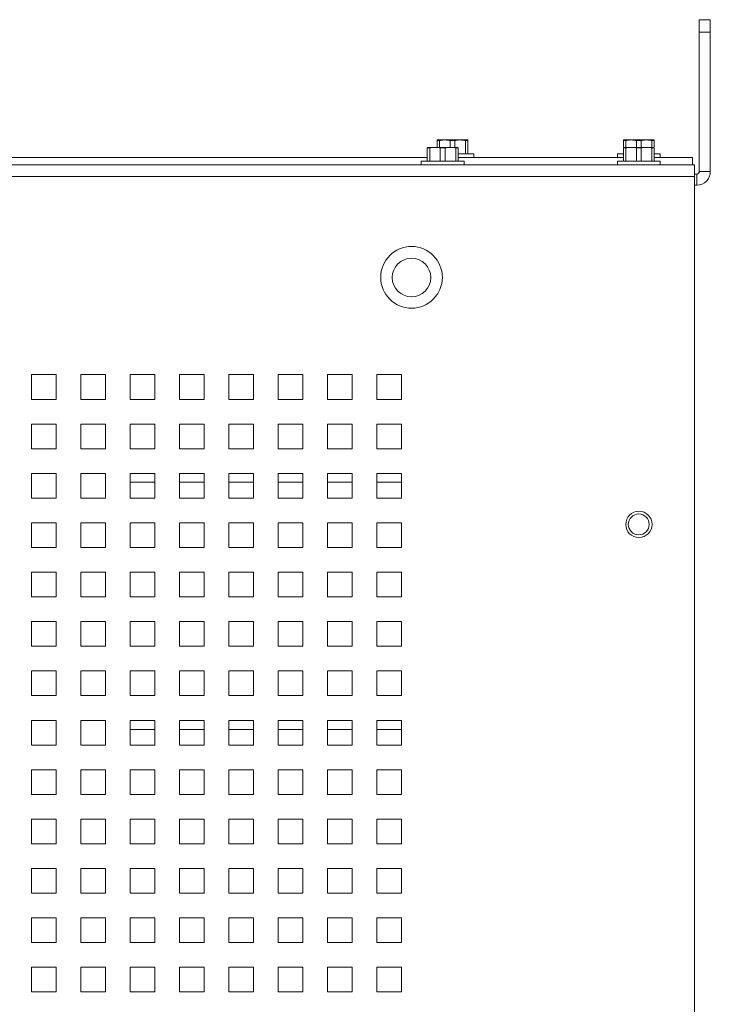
# Paper-space layout '2' of a CAD drawing. Header units: inches. Extents: x 1 to 109, y 1 to 85.
# Tile 34 of 70: x 93.28 to 97.95, y 25.01 to 31.65. Entities that reach past the tile are written whole.
import ezdxf

# ---------------------------------------------------------------- set-up
doc = ezdxf.new("R2010")
doc.units = ezdxf.units.IN
doc.header["$MEASUREMENT"] = 0

psp = doc.layouts.new('2')

# ---------------------------------------------------------------- linework, layer by layer
at = {"color": 7, "linetype": 'Continuous', "lineweight": 15, "ltscale": 5}
for p, q in [((97.875, 31.6549), (97.9498, 31.6549)), ((97.875, 31.5716), (97.875, 31.6549)), ((97.9498, 31.6549), (97.9498, 31.5716)), ((97.9498, 31.5716), (97.875, 31.5716)), ((97.875, 30.6299), (97.875, 31.5716)), ((97.9498, 30.6299), (97.9498, 31.5716)), ((96.1044, 30.8431), (96.1036, 30.8427)), ((96.12, 30.8394), (96.1036, 30.8394)), ((96.1036, 30.7932), (96.1036, 30.8394)), ((96.1044, 30.8431), (96.1557, 30.8431)), ((96.12, 30.8394), (96.12, 30.7932)), ((96.1557, 30.8431), (96.2598, 30.8431)), ((96.1913, 30.7932), (96.1913, 30.8394)), ((96.2242, 30.8394), (96.1913, 30.8394)), ((96.2242, 30.8394), (96.2242, 30.7932)), ((96.2598, 30.8431), (96.3111, 30.8431)), ((96.2955, 30.7491), (96.2955, 30.8394)), ((96.3119, 30.8394), (96.2955, 30.8394)), ((96.3119, 30.8427), (96.3111, 30.8431)), ((96.3119, 30.8394), (96.3119, 30.7491)), ((97.3636, 30.8431), (97.3628, 30.8427)), ((97.3792, 30.8394), (97.3628, 30.8394)), ((97.3628, 30.7968), (97.3628, 30.8394)), ((97.3636, 30.8431), (97.4148, 30.8431)), ((97.3792, 30.8394), (97.3792, 30.7932)), ((97.4148, 30.8431), (97.519, 30.8431)), ((97.4505, 30.7932), (97.4505, 30.8394)), ((97.4834, 30.8394), (97.4505, 30.8394)), ((97.4834, 30.8394), (97.4834, 30.7932)), ((97.519, 30.8431), (97.5703, 30.8431)), ((97.5546, 30.7932), (97.5546, 30.8394)), ((97.5711, 30.8394), (97.5546, 30.8394)), ((97.5711, 30.8427), (97.5703, 30.8431)), ((97.5711, 30.8394), (97.5711, 30.7968)), ((96.0387, 30.7932), (96.0379, 30.7929)), ((96.0544, 30.7896), (96.0379, 30.7896)), ((96.0379, 30.6992), (96.0379, 30.7896)), ((96.0387, 30.7932), (96.09, 30.7932)), ((96.0544, 30.7896), (96.0544, 30.6992)), ((96.09, 30.7932), (96.1942, 30.7932)), ((96.1256, 30.6992), (96.1256, 30.7896)), ((96.1585, 30.7896), (96.1256, 30.7896)), ((96.1585, 30.7896), (96.1585, 30.6992)), ((96.1942, 30.7932), (96.2454, 30.7932)), ((96.2298, 30.6992), (96.2298, 30.7896)), ((96.2463, 30.7896), (96.2298, 30.7896)), ((96.2463, 30.7929), (96.2454, 30.7932)), ((96.2463, 30.7896), (96.2463, 30.6992)), ((97.3636, 30.7932), (97.3628, 30.7929)), ((97.3792, 30.7896), (97.3628, 30.7896)), ((97.3628, 30.6992), (97.3628, 30.7896)), ((97.3636, 30.7932), (97.4148, 30.7932)), ((97.3792, 30.7896), (97.3792, 30.6992)), ((97.4148, 30.7932), (97.519, 30.7932)), ((97.4505, 30.6992), (97.4505, 30.7896)), ((97.4834, 30.7896), (97.4505, 30.7896)), ((97.4834, 30.7896), (97.4834, 30.6992)), ((97.519, 30.7932), (97.5703, 30.7932)), ((97.5546, 30.6992), (97.5546, 30.7896)), ((97.5711, 30.7896), (97.5546, 30.7896)), ((97.5711, 30.7929), (97.5703, 30.7932)), ((97.5711, 30.7896), (97.5711, 30.6992)), ((96.0379, 30.7256), (90.9271, 30.7256)), ((96.3528, 30.7491), (96.2463, 30.7491)), ((97.3628, 30.7256), (96.2463, 30.7256)), ((96.3528, 30.7256), (96.3528, 30.7491)), ((97.3219, 30.7491), (97.3219, 30.7256)), ((97.3628, 30.7491), (97.3219, 30.7491)), ((97.6119, 30.7491), (97.5711, 30.7491)), ((97.8294, 30.7256), (97.5711, 30.7256)), ((97.6119, 30.7256), (97.6119, 30.7491)), ((97.8294, 30.7256), (97.8294, 30.6757)), ((84.6128, 30.6757), (97.8419, 30.6757)), ((95.9971, 30.6992), (95.9971, 30.6757)), ((96.2871, 30.6992), (95.9971, 30.6992)), ((96.2871, 30.6757), (96.2871, 30.6992)), ((97.3219, 30.6992), (97.3219, 30.6757)), ((97.6119, 30.6992), (97.3219, 30.6992)), ((97.6119, 30.6757), (97.6119, 30.6992)), ((97.8419, 30.6757), (97.8419, 30.5968)), ((97.8419, 30.5968), (84.6294, 30.5968)), ((97.8583, 30.6132), (97.8419, 30.6132)), ((97.8419, 30.5968), (97.8419, 13.088)), ((97.8583, 30.5385), (97.8583, 30.6132)), ((97.875, 30.6299), (97.9498, 30.6299)), ((97.8419, 30.5385), (97.8583, 30.5385)), ((93.5294, 29.2591), (93.3628, 29.2591)), ((93.3628, 29.2591), (93.3628, 29.0924)), ((93.5294, 29.0924), (93.5294, 29.2591)), ((93.8628, 29.2591), (93.6961, 29.2591)), ((93.6961, 29.2591), (93.6961, 29.0924)), ((93.8628, 29.0924), (93.8628, 29.2591)), ((94.1961, 29.2591), (94.0294, 29.2591)), ((94.0294, 29.2591), (94.0294, 29.0924)), ((94.1961, 29.0924), (94.1961, 29.2591)), ((94.5294, 29.2591), (94.3628, 29.2591)), ((94.3628, 29.2591), (94.3628, 29.0924)), ((94.5294, 29.0924), (94.5294, 29.2591)), ((94.8628, 29.2591), (94.6961, 29.2591)), ((94.6961, 29.2591), (94.6961, 29.0924)), ((94.8628, 29.0924), (94.8628, 29.2591)), ((95.1961, 29.2591), (95.0294, 29.2591)), ((95.0294, 29.2591), (95.0294, 29.0924)), ((95.1961, 29.0924), (95.1961, 29.2591)), ((95.5294, 29.2591), (95.3628, 29.2591)), ((95.3628, 29.2591), (95.3628, 29.0924)), ((95.5294, 29.0924), (95.5294, 29.2591)), ((95.8628, 29.2591), (95.6961, 29.2591)), ((95.6961, 29.2591), (95.6961, 29.0924)), ((95.8628, 29.0924), (95.8628, 29.2591)), ((93.3628, 29.0924), (93.5294, 29.0924)), ((93.6961, 29.0924), (93.8628, 29.0924)), ((94.0294, 29.0924), (94.1961, 29.0924)), ((94.3628, 29.0924), (94.5294, 29.0924)), ((94.6961, 29.0924), (94.8628, 29.0924)), ((95.0294, 29.0924), (95.1961, 29.0924)), ((95.3628, 29.0924), (95.5294, 29.0924)), ((95.6961, 29.0924), (95.8628, 29.0924)), ((93.5294, 28.9257), (93.3628, 28.9257)), ((93.3628, 28.9257), (93.3628, 28.7591)), ((93.5294, 28.7591), (93.5294, 28.9257)), ((93.8628, 28.9257), (93.6961, 28.9257)), ((93.6961, 28.9257), (93.6961, 28.7591)), ((93.8628, 28.7591), (93.8628, 28.9257)), ((94.1961, 28.9257), (94.0294, 28.9257)), ((94.0294, 28.9257), (94.0294, 28.7591)), ((94.1961, 28.7591), (94.1961, 28.9257)), ((94.5294, 28.9257), (94.3628, 28.9257)), ((94.3628, 28.9257), (94.3628, 28.7591)), ((94.5294, 28.7591), (94.5294, 28.9257)), ((94.8628, 28.9257), (94.6961, 28.9257)), ((94.6961, 28.9257), (94.6961, 28.7591)), ((94.8628, 28.7591), (94.8628, 28.9257)), ((95.1961, 28.9257), (95.0294, 28.9257)), ((95.0294, 28.9257), (95.0294, 28.7591)), ((95.1961, 28.7591), (95.1961, 28.9257)), ((95.5294, 28.9257), (95.3628, 28.9257)), ((95.3628, 28.9257), (95.3628, 28.7591)), ((95.5294, 28.7591), (95.5294, 28.9257)), ((95.8628, 28.9257), (95.6961, 28.9257)), ((95.6961, 28.9257), (95.6961, 28.7591)), ((95.8628, 28.7591), (95.8628, 28.9257)), ((93.3628, 28.7591), (93.5294, 28.7591)), ((93.6961, 28.7591), (93.8628, 28.7591)), ((94.0294, 28.7591), (94.1961, 28.7591)), ((94.3628, 28.7591), (94.5294, 28.7591)), ((94.6961, 28.7591), (94.8628, 28.7591)), ((95.0294, 28.7591), (95.1961, 28.7591)), ((95.3628, 28.7591), (95.5294, 28.7591)), ((95.6961, 28.7591), (95.8628, 28.7591)), ((93.5294, 28.5924), (93.3628, 28.5924)), ((93.3628, 28.5924), (93.3628, 28.4257)), ((93.5294, 28.4257), (93.5294, 28.5924)), ((93.8628, 28.5924), (93.6961, 28.5924)), ((93.6961, 28.5924), (93.6961, 28.4257)), ((93.8628, 28.4257), (93.8628, 28.5924)), ((94.1961, 28.5924), (94.0294, 28.5924)), ((94.0294, 28.5924), (94.0294, 28.4257)), ((94.1961, 28.4257), (94.1961, 28.5924)), ((94.5294, 28.5924), (94.3628, 28.5924)), ((94.3628, 28.5924), (94.3628, 28.4257)), ((94.5294, 28.4257), (94.5294, 28.5924)), ((94.8628, 28.5924), (94.6961, 28.5924)), ((94.6961, 28.5924), (94.6961, 28.4257)), ((94.8628, 28.4257), (94.8628, 28.5924)), ((95.1961, 28.5924), (95.0294, 28.5924)), ((95.0294, 28.5924), (95.0294, 28.4257)), ((95.1961, 28.4257), (95.1961, 28.5924)), ((95.5294, 28.5924), (95.3628, 28.5924)), ((95.3628, 28.5924), (95.3628, 28.4257)), ((95.5294, 28.4257), (95.5294, 28.5924)), ((95.8628, 28.5924), (95.6961, 28.5924)), ((95.6961, 28.5924), (95.6961, 28.4257)), ((95.8628, 28.4257), (95.8628, 28.5924)), ((94.1961, 28.5341), (94.0294, 28.5341)), ((94.5294, 28.5341), (94.3628, 28.5341)), ((94.8628, 28.5341), (94.6961, 28.5341)), ((95.1961, 28.5341), (95.0294, 28.5341)), ((95.5294, 28.5341), (95.3628, 28.5341)), ((95.8628, 28.5341), (95.6961, 28.5341)), ((93.3628, 28.4257), (93.5294, 28.4257)), ((93.6961, 28.4257), (93.8628, 28.4257)), ((94.0294, 28.4257), (94.1961, 28.4257)), ((94.3628, 28.4257), (94.5294, 28.4257)), ((94.6961, 28.4257), (94.8628, 28.4257)), ((95.0294, 28.4257), (95.1961, 28.4257)), ((95.3628, 28.4257), (95.5294, 28.4257)), ((95.6961, 28.4257), (95.8628, 28.4257)), ((93.5294, 28.2591), (93.3628, 28.2591)), ((93.3628, 28.2591), (93.3628, 28.0924)), ((93.5294, 28.0924), (93.5294, 28.2591)), ((93.8628, 28.2591), (93.6961, 28.2591)), ((93.6961, 28.2591), (93.6961, 28.0924)), ((93.8628, 28.0924), (93.8628, 28.2591)), ((94.1961, 28.2591), (94.0294, 28.2591)), ((94.0294, 28.2591), (94.0294, 28.0924)), ((94.1961, 28.0924), (94.1961, 28.2591)), ((94.5294, 28.2591), (94.3628, 28.2591)), ((94.3628, 28.2591), (94.3628, 28.0924)), ((94.5294, 28.0924), (94.5294, 28.2591)), ((94.8628, 28.2591), (94.6961, 28.2591)), ((94.6961, 28.2591), (94.6961, 28.0924)), ((94.8628, 28.0924), (94.8628, 28.2591)), ((95.1961, 28.2591), (95.0294, 28.2591)), ((95.0294, 28.2591), (95.0294, 28.0924)), ((95.1961, 28.0924), (95.1961, 28.2591)), ((95.5294, 28.2591), (95.3628, 28.2591)), ((95.3628, 28.2591), (95.3628, 28.0924)), ((95.5294, 28.0924), (95.5294, 28.2591)), ((95.8628, 28.2591), (95.6961, 28.2591)), ((95.6961, 28.2591), (95.6961, 28.0924)), ((95.8628, 28.0924), (95.8628, 28.2591)), ((93.3628, 28.0924), (93.5294, 28.0924)), ((93.6961, 28.0924), (93.8628, 28.0924)), ((94.0294, 28.0924), (94.1961, 28.0924)), ((94.3628, 28.0924), (94.5294, 28.0924)), ((94.6961, 28.0924), (94.8628, 28.0924)), ((95.0294, 28.0924), (95.1961, 28.0924)), ((95.3628, 28.0924), (95.5294, 28.0924)), ((95.6961, 28.0924), (95.8628, 28.0924)), ((93.5294, 27.9257), (93.3628, 27.9257)), ((93.3628, 27.9257), (93.3628, 27.7591)), ((93.5294, 27.7591), (93.5294, 27.9257)), ((93.8628, 27.9257), (93.6961, 27.9257)), ((93.6961, 27.9257), (93.6961, 27.7591)), ((93.8628, 27.7591), (93.8628, 27.9257)), ((94.1961, 27.9257), (94.0294, 27.9257)), ((94.0294, 27.9257), (94.0294, 27.7591)), ((94.1961, 27.7591), (94.1961, 27.9257)), ((94.5294, 27.9257), (94.3628, 27.9257)), ((94.3628, 27.9257), (94.3628, 27.7591)), ((94.5294, 27.7591), (94.5294, 27.9257)), ((94.8628, 27.9257), (94.6961, 27.9257)), ((94.6961, 27.9257), (94.6961, 27.7591)), ((94.8628, 27.7591), (94.8628, 27.9257)), ((95.1961, 27.9257), (95.0294, 27.9257)), ((95.0294, 27.9257), (95.0294, 27.7591)), ((95.1961, 27.7591), (95.1961, 27.9257)), ((95.5294, 27.9257), (95.3628, 27.9257)), ((95.3628, 27.9257), (95.3628, 27.7591)), ((95.5294, 27.7591), (95.5294, 27.9257)), ((95.8628, 27.9257), (95.6961, 27.9257)), ((95.6961, 27.9257), (95.6961, 27.7591)), ((95.8628, 27.7591), (95.8628, 27.9257)), ((93.3628, 27.7591), (93.5294, 27.7591)), ((93.6961, 27.7591), (93.8628, 27.7591)), ((94.0294, 27.7591), (94.1961, 27.7591)), ((94.3628, 27.7591), (94.5294, 27.7591)), ((94.6961, 27.7591), (94.8628, 27.7591)), ((95.0294, 27.7591), (95.1961, 27.7591)), ((95.3628, 27.7591), (95.5294, 27.7591)), ((95.6961, 27.7591), (95.8628, 27.7591)), ((93.5294, 27.5924), (93.3628, 27.5924)), ((93.3628, 27.5924), (93.3628, 27.4257)), ((93.5294, 27.4257), (93.5294, 27.5924)), ((93.8628, 27.5924), (93.6961, 27.5924)), ((93.6961, 27.5924), (93.6961, 27.4257)), ((93.8628, 27.4257), (93.8628, 27.5924)), ((94.1961, 27.5924), (94.0294, 27.5924)), ((94.0294, 27.5924), (94.0294, 27.4257)), ((94.1961, 27.4257), (94.1961, 27.5924)), ((94.5294, 27.5924), (94.3628, 27.5924)), ((94.3628, 27.5924), (94.3628, 27.4257)), ((94.5294, 27.4257), (94.5294, 27.5924)), ((94.8628, 27.5924), (94.6961, 27.5924)), ((94.6961, 27.5924), (94.6961, 27.4257)), ((94.8628, 27.4257), (94.8628, 27.5924)), ((95.1961, 27.5924), (95.0294, 27.5924)), ((95.0294, 27.5924), (95.0294, 27.4257)), ((95.1961, 27.4257), (95.1961, 27.5924)), ((95.5294, 27.5924), (95.3628, 27.5924)), ((95.3628, 27.5924), (95.3628, 27.4257)), ((95.5294, 27.4257), (95.5294, 27.5924)), ((95.8628, 27.5924), (95.6961, 27.5924)), ((95.6961, 27.5924), (95.6961, 27.4257)), ((95.8628, 27.4257), (95.8628, 27.5924)), ((93.3628, 27.4257), (93.5294, 27.4257)), ((93.6961, 27.4257), (93.8628, 27.4257)), ((94.0294, 27.4257), (94.1961, 27.4257)), ((94.3628, 27.4257), (94.5294, 27.4257)), ((94.6961, 27.4257), (94.8628, 27.4257)), ((95.0294, 27.4257), (95.1961, 27.4257)), ((95.3628, 27.4257), (95.5294, 27.4257)), ((95.6961, 27.4257), (95.8628, 27.4257)), ((93.5294, 27.2591), (93.3628, 27.2591)), ((93.3628, 27.2591), (93.3628, 27.0924)), ((93.5294, 27.0924), (93.5294, 27.2591)), ((93.8628, 27.2591), (93.6961, 27.2591)), ((93.6961, 27.2591), (93.6961, 27.0924)), ((93.8628, 27.0924), (93.8628, 27.2591)), ((94.1961, 27.2591), (94.0294, 27.2591)), ((94.0294, 27.2591), (94.0294, 27.0924)), ((94.1961, 27.0924), (94.1961, 27.2591)), ((94.5294, 27.2591), (94.3628, 27.2591)), ((94.3628, 27.2591), (94.3628, 27.0924)), ((94.5294, 27.0924), (94.5294, 27.2591)), ((94.8628, 27.2591), (94.6961, 27.2591)), ((94.6961, 27.2591), (94.6961, 27.0924)), ((94.8628, 27.0924), (94.8628, 27.2591)), ((95.1961, 27.2591), (95.0294, 27.2591)), ((95.0294, 27.2591), (95.0294, 27.0924)), ((95.1961, 27.0924), (95.1961, 27.2591)), ((95.5294, 27.2591), (95.3628, 27.2591)), ((95.3628, 27.2591), (95.3628, 27.0924)), ((95.5294, 27.0924), (95.5294, 27.2591)), ((95.8628, 27.2591), (95.6961, 27.2591)), ((95.6961, 27.2591), (95.6961, 27.0924)), ((95.8628, 27.0924), (95.8628, 27.2591)), ((93.3628, 27.0924), (93.5294, 27.0924)), ((93.6961, 27.0924), (93.8628, 27.0924)), ((94.0294, 27.0924), (94.1961, 27.0924)), ((94.3628, 27.0924), (94.5294, 27.0924)), ((94.6961, 27.0924), (94.8628, 27.0924)), ((95.0294, 27.0924), (95.1961, 27.0924)), ((95.3628, 27.0924), (95.5294, 27.0924)), ((95.6961, 27.0924), (95.8628, 27.0924)), ((93.5294, 26.9257), (93.3628, 26.9257)), ((93.3628, 26.9257), (93.3628, 26.7591)), ((93.5294, 26.7591), (93.5294, 26.9257)), ((93.8628, 26.9257), (93.6961, 26.9257)), ((93.6961, 26.9257), (93.6961, 26.7591)), ((93.8628, 26.7591), (93.8628, 26.9257)), ((94.1961, 26.9257), (94.0294, 26.9257)), ((94.0294, 26.9257), (94.0294, 26.7591)), ((94.1961, 26.7591), (94.1961, 26.9257)), ((94.5294, 26.9257), (94.3628, 26.9257)), ((94.3628, 26.9257), (94.3628, 26.7591)), ((94.5294, 26.7591), (94.5294, 26.9257)), ((94.8628, 26.9257), (94.6961, 26.9257)), ((94.6961, 26.9257), (94.6961, 26.7591)), ((94.8628, 26.7591), (94.8628, 26.9257)), ((95.1961, 26.9257), (95.0294, 26.9257)), ((95.0294, 26.9257), (95.0294, 26.7591)), ((95.1961, 26.7591), (95.1961, 26.9257)), ((95.5294, 26.9257), (95.3628, 26.9257)), ((95.3628, 26.9257), (95.3628, 26.7591)), ((95.5294, 26.7591), (95.5294, 26.9257)), ((95.8628, 26.9257), (95.6961, 26.9257)), ((95.6961, 26.9257), (95.6961, 26.7591)), ((95.8628, 26.7591), (95.8628, 26.9257)), ((93.3628, 26.7591), (93.5294, 26.7591)), ((93.6961, 26.7591), (93.8628, 26.7591)), ((94.0294, 26.7591), (94.1961, 26.7591)), ((94.3628, 26.7591), (94.5294, 26.7591)), ((94.6961, 26.7591), (94.8628, 26.7591)), ((95.0294, 26.7591), (95.1961, 26.7591)), ((95.3628, 26.7591), (95.5294, 26.7591)), ((95.6961, 26.7591), (95.8628, 26.7591)), ((93.5294, 26.5924), (93.3628, 26.5924)), ((93.3628, 26.5924), (93.3628, 26.4257)), ((93.5294, 26.4257), (93.5294, 26.5924)), ((93.8628, 26.5924), (93.6961, 26.5924)), ((93.6961, 26.5924), (93.6961, 26.4257)), ((93.8628, 26.4257), (93.8628, 26.5924)), ((94.1961, 26.5924), (94.0294, 26.5924)), ((94.0294, 26.5924), (94.0294, 26.4257)), ((94.1961, 26.4257), (94.1961, 26.5924)), ((94.5294, 26.5924), (94.3628, 26.5924)), ((94.3628, 26.5924), (94.3628, 26.4257)), ((94.5294, 26.4257), (94.5294, 26.5924)), ((94.8628, 26.5924), (94.6961, 26.5924)), ((94.6961, 26.5924), (94.6961, 26.4257)), ((94.8628, 26.4257), (94.8628, 26.5924)), ((95.1961, 26.5924), (95.0294, 26.5924)), ((95.0294, 26.5924), (95.0294, 26.4257)), ((95.1961, 26.4257), (95.1961, 26.5924)), ((95.5294, 26.5924), (95.3628, 26.5924)), ((95.3628, 26.5924), (95.3628, 26.4257)), ((95.5294, 26.4257), (95.5294, 26.5924)), ((95.8628, 26.5924), (95.6961, 26.5924)), ((95.6961, 26.5924), (95.6961, 26.4257)), ((95.8628, 26.4257), (95.8628, 26.5924)), ((93.3628, 26.4257), (93.5294, 26.4257)), ((93.6961, 26.4257), (93.8628, 26.4257)), ((94.0294, 26.4257), (94.1961, 26.4257)), ((94.3628, 26.4257), (94.5294, 26.4257)), ((94.6961, 26.4257), (94.8628, 26.4257)), ((95.0294, 26.4257), (95.1961, 26.4257)), ((95.3628, 26.4257), (95.5294, 26.4257)), ((95.6961, 26.4257), (95.8628, 26.4257)), ((93.5294, 26.2591), (93.3628, 26.2591)), ((93.3628, 26.2591), (93.3628, 26.0924)), ((93.5294, 26.0924), (93.5294, 26.2591)), ((93.8628, 26.2591), (93.6961, 26.2591)), ((93.6961, 26.2591), (93.6961, 26.0924)), ((93.8628, 26.0924), (93.8628, 26.2591)), ((94.1961, 26.2591), (94.0294, 26.2591)), ((94.0294, 26.2591), (94.0294, 26.0924)), ((94.1961, 26.0924), (94.1961, 26.2591)), ((94.5294, 26.2591), (94.3628, 26.2591)), ((94.3628, 26.2591), (94.3628, 26.0924)), ((94.5294, 26.0924), (94.5294, 26.2591)), ((94.8628, 26.2591), (94.6961, 26.2591)), ((94.6961, 26.2591), (94.6961, 26.0924)), ((94.8628, 26.0924), (94.8628, 26.2591)), ((95.1961, 26.2591), (95.0294, 26.2591)), ((95.0294, 26.2591), (95.0294, 26.0924)), ((95.1961, 26.0924), (95.1961, 26.2591)), ((95.5294, 26.2591), (95.3628, 26.2591)), ((95.3628, 26.2591), (95.3628, 26.0924)), ((95.5294, 26.0924), (95.5294, 26.2591)), ((95.8628, 26.2591), (95.6961, 26.2591)), ((95.6961, 26.2591), (95.6961, 26.0924)), ((95.8628, 26.0924), (95.8628, 26.2591)), ((93.3628, 26.0924), (93.5294, 26.0924)), ((93.6961, 26.0924), (93.8628, 26.0924)), ((94.0294, 26.0924), (94.1961, 26.0924)), ((94.3628, 26.0924), (94.5294, 26.0924)), ((94.6961, 26.0924), (94.8628, 26.0924)), ((95.0294, 26.0924), (95.1961, 26.0924)), ((95.3628, 26.0924), (95.5294, 26.0924)), ((95.6961, 26.0924), (95.8628, 26.0924)), ((93.5294, 25.9257), (93.3628, 25.9257)), ((93.3628, 25.9257), (93.3628, 25.7591)), ((93.5294, 25.7591), (93.5294, 25.9257)), ((93.8628, 25.9257), (93.6961, 25.9257)), ((93.6961, 25.9257), (93.6961, 25.7591)), ((93.8628, 25.7591), (93.8628, 25.9257)), ((94.1961, 25.9257), (94.0294, 25.9257)), ((94.0294, 25.9257), (94.0294, 25.7591)), ((94.1961, 25.7591), (94.1961, 25.9257)), ((94.5294, 25.9257), (94.3628, 25.9257)), ((94.3628, 25.9257), (94.3628, 25.7591)), ((94.5294, 25.7591), (94.5294, 25.9257)), ((94.8628, 25.9257), (94.6961, 25.9257)), ((94.6961, 25.9257), (94.6961, 25.7591)), ((94.8628, 25.7591), (94.8628, 25.9257)), ((95.1961, 25.9257), (95.0294, 25.9257)), ((95.0294, 25.9257), (95.0294, 25.7591)), ((95.1961, 25.7591), (95.1961, 25.9257)), ((95.5294, 25.9257), (95.3628, 25.9257)), ((95.3628, 25.9257), (95.3628, 25.7591)), ((95.5294, 25.7591), (95.5294, 25.9257)), ((95.8628, 25.9257), (95.6961, 25.9257)), ((95.6961, 25.9257), (95.6961, 25.7591)), ((95.8628, 25.7591), (95.8628, 25.9257)), ((93.3628, 25.7591), (93.5294, 25.7591)), ((93.6961, 25.7591), (93.8628, 25.7591)), ((94.0294, 25.7591), (94.1961, 25.7591)), ((94.3628, 25.7591), (94.5294, 25.7591)), ((94.6961, 25.7591), (94.8628, 25.7591)), ((95.0294, 25.7591), (95.1961, 25.7591)), ((95.3628, 25.7591), (95.5294, 25.7591)), ((95.6961, 25.7591), (95.8628, 25.7591)), ((93.5294, 25.5924), (93.3628, 25.5924)), ((93.3628, 25.5924), (93.3628, 25.4257)), ((93.5294, 25.4257), (93.5294, 25.5924)), ((93.8628, 25.5924), (93.6961, 25.5924)), ((93.6961, 25.5924), (93.6961, 25.4257)), ((93.8628, 25.4257), (93.8628, 25.5924)), ((94.1961, 25.5924), (94.0294, 25.5924)), ((94.0294, 25.5924), (94.0294, 25.4257)), ((94.1961, 25.4257), (94.1961, 25.5924)), ((94.5294, 25.5924), (94.3628, 25.5924)), ((94.3628, 25.5924), (94.3628, 25.4257)), ((94.5294, 25.4257), (94.5294, 25.5924)), ((94.8628, 25.5924), (94.6961, 25.5924)), ((94.6961, 25.5924), (94.6961, 25.4257)), ((94.8628, 25.4257), (94.8628, 25.5924)), ((95.1961, 25.5924), (95.0294, 25.5924)), ((95.0294, 25.5924), (95.0294, 25.4257)), ((95.1961, 25.4257), (95.1961, 25.5924)), ((95.5294, 25.5924), (95.3628, 25.5924)), ((95.3628, 25.5924), (95.3628, 25.4257)), ((95.5294, 25.4257), (95.5294, 25.5924)), ((95.8628, 25.5924), (95.6961, 25.5924)), ((95.6961, 25.5924), (95.6961, 25.4257)), ((95.8628, 25.4257), (95.8628, 25.5924)), ((93.3628, 25.4257), (93.5294, 25.4257)), ((93.6961, 25.4257), (93.8628, 25.4257)), ((94.0294, 25.4257), (94.1961, 25.4257)), ((94.3628, 25.4257), (94.5294, 25.4257)), ((94.6961, 25.4257), (94.8628, 25.4257)), ((95.0294, 25.4257), (95.1961, 25.4257)), ((95.3628, 25.4257), (95.5294, 25.4257)), ((95.6961, 25.4257), (95.8628, 25.4257)), ((93.5294, 25.2591), (93.3628, 25.2591)), ((93.3628, 25.2591), (93.3628, 25.0924)), ((93.5294, 25.0924), (93.5294, 25.2591)), ((93.8628, 25.2591), (93.6961, 25.2591)), ((93.6961, 25.2591), (93.6961, 25.0924)), ((93.8628, 25.0924), (93.8628, 25.2591)), ((94.1961, 25.2591), (94.0294, 25.2591)), ((94.0294, 25.2591), (94.0294, 25.0924)), ((94.1961, 25.0924), (94.1961, 25.2591)), ((94.5294, 25.2591), (94.3628, 25.2591)), ((94.3628, 25.2591), (94.3628, 25.0924)), ((94.5294, 25.0924), (94.5294, 25.2591)), ((94.8628, 25.2591), (94.6961, 25.2591)), ((94.6961, 25.2591), (94.6961, 25.0924)), ((94.8628, 25.0924), (94.8628, 25.2591)), ((95.1961, 25.2591), (95.0294, 25.2591)), ((95.0294, 25.2591), (95.0294, 25.0924)), ((95.1961, 25.0924), (95.1961, 25.2591)), ((95.5294, 25.2591), (95.3628, 25.2591)), ((95.3628, 25.2591), (95.3628, 25.0924)), ((95.5294, 25.0924), (95.5294, 25.2591)), ((95.8628, 25.2591), (95.6961, 25.2591)), ((95.6961, 25.2591), (95.6961, 25.0924)), ((95.8628, 25.0924), (95.8628, 25.2591)), ((93.3628, 25.0924), (93.5294, 25.0924)), ((93.6961, 25.0924), (93.8628, 25.0924)), ((94.0294, 25.0924), (94.1961, 25.0924)), ((94.3628, 25.0924), (94.5294, 25.0924)), ((94.6961, 25.0924), (94.8628, 25.0924)), ((95.0294, 25.0924), (95.1961, 25.0924)), ((95.3628, 25.0924), (95.5294, 25.0924)), ((95.6961, 25.0924), (95.8628, 25.0924))]:
    psp.add_line(p, q, dxfattribs=at)
at = {"color": 8, "linetype": 'Continuous', "lineweight": 15, "ltscale": 5}
for p, q in [((94.0294, 26.8631), (94.1961, 26.8631)), ((94.3628, 26.8631), (94.5294, 26.8631)), ((94.6961, 26.8631), (94.8628, 26.8631)), ((95.0294, 26.8631), (95.1961, 26.8631)), ((95.3628, 26.8631), (95.5294, 26.8631)), ((95.6961, 26.8631), (95.8628, 26.8631))]:
    psp.add_line(p, q, dxfattribs=at)
at = {"color": 7, "linetype": 'Continuous', "lineweight": 15, "ltscale": 25}
for centre, radius in [((95.9311, 29.9157), 0.2083), ((95.9311, 29.9147), 0.13), ((97.4672, 28.2482), 0.0888), ((97.4661, 28.2482), 0.0705)]:
    psp.add_circle(centre, radius, dxfattribs=at)
for radius in [0.0167, 0.0914]:
    psp.add_arc((97.8583, 30.6299), radius, 270, 0, dxfattribs=at)
at = {"color": 7, "linetype": 'Continuous', "lineweight": 15, "ltscale": 5}
for points, knots in [([(96.1557, 30.8431), (96.1512, 30.843), (96.1415, 30.8427), (96.1296, 30.8412), (96.1223, 30.8398), (96.12, 30.8394)], [0, 0, 0, 0, 0.37377, 0.811737, 1, 1, 1, 1]), ([(96.1913, 30.8394), (96.1876, 30.8401), (96.1788, 30.8417), (96.1669, 30.8429), (96.1587, 30.843), (96.1557, 30.8431)], [0, 0, 0, 0, 0.311395, 0.748913, 1, 1, 1, 1]), ([(96.2598, 30.8431), (96.2554, 30.843), (96.2457, 30.8427), (96.2338, 30.8412), (96.2264, 30.8398), (96.2242, 30.8394)], [0, 0, 0, 0, 0.373755, 0.811728, 1, 1, 1, 1]), ([(96.2955, 30.8394), (96.2918, 30.8401), (96.283, 30.8417), (96.2711, 30.8429), (96.2628, 30.843), (96.2598, 30.8431)], [0, 0, 0, 0, 0.311388, 0.748895, 1, 1, 1, 1]), ([(97.4148, 30.8431), (97.4104, 30.843), (97.4007, 30.8427), (97.3888, 30.8412), (97.3814, 30.8398), (97.3792, 30.8394)], [0, 0, 0, 0, 0.37377, 0.811732, 1, 1, 1, 1]), ([(97.4505, 30.8394), (97.4468, 30.8401), (97.438, 30.8417), (97.4261, 30.8429), (97.4178, 30.843), (97.4148, 30.8431)], [0, 0, 0, 0, 0.311393, 0.74891, 1, 1, 1, 1]), ([(97.519, 30.8431), (97.5145, 30.843), (97.5049, 30.8427), (97.493, 30.8412), (97.4856, 30.8398), (97.4834, 30.8394)], [0, 0, 0, 0, 0.373755, 0.81173, 1, 1, 1, 1]), ([(97.5546, 30.8394), (97.551, 30.8401), (97.5421, 30.8417), (97.5302, 30.8429), (97.522, 30.843), (97.519, 30.8431)], [0, 0, 0, 0, 0.311386, 0.748892, 1, 1, 1, 1]), ([(96.09, 30.7932), (96.0855, 30.7931), (96.0759, 30.7929), (96.064, 30.7914), (96.0566, 30.79), (96.0544, 30.7896)], [0, 0, 0, 0, 0.37376, 0.811717, 1, 1, 1, 1]), ([(96.1256, 30.7896), (96.122, 30.7903), (96.1131, 30.7919), (96.1012, 30.793), (96.093, 30.7932), (96.09, 30.7932)], [0, 0, 0, 0, 0.311392, 0.748908, 1, 1, 1, 1]), ([(96.1942, 30.7932), (96.1897, 30.7931), (96.18, 30.7929), (96.1681, 30.7914), (96.1608, 30.79), (96.1585, 30.7896)], [0, 0, 0, 0, 0.373755, 0.81172, 1, 1, 1, 1]), ([(96.2298, 30.7896), (96.2261, 30.7903), (96.2173, 30.7919), (96.2054, 30.793), (96.1972, 30.7932), (96.1942, 30.7932)], [0, 0, 0, 0, 0.311391, 0.748909, 1, 1, 1, 1]), ([(97.4148, 30.7932), (97.4104, 30.7931), (97.4007, 30.7929), (97.3888, 30.7914), (97.3814, 30.79), (97.3792, 30.7896)], [0, 0, 0, 0, 0.37376, 0.811717, 1, 1, 1, 1]), ([(97.4505, 30.7896), (97.4468, 30.7903), (97.438, 30.7919), (97.4261, 30.793), (97.4178, 30.7932), (97.4148, 30.7932)], [0, 0, 0, 0, 0.311394, 0.748911, 1, 1, 1, 1]), ([(97.519, 30.7932), (97.5145, 30.7931), (97.5049, 30.7929), (97.493, 30.7914), (97.4856, 30.79), (97.4834, 30.7896)], [0, 0, 0, 0, 0.373758, 0.811718, 1, 1, 1, 1]), ([(97.5546, 30.7896), (97.551, 30.7903), (97.5421, 30.7919), (97.5302, 30.793), (97.522, 30.7932), (97.519, 30.7932)], [0, 0, 0, 0, 0.311394, 0.748911, 1, 1, 1, 1])]:
    psp.add_open_spline(points, degree=3, knots=knots, dxfattribs=at)

doc.saveas('drawing.dxf')
